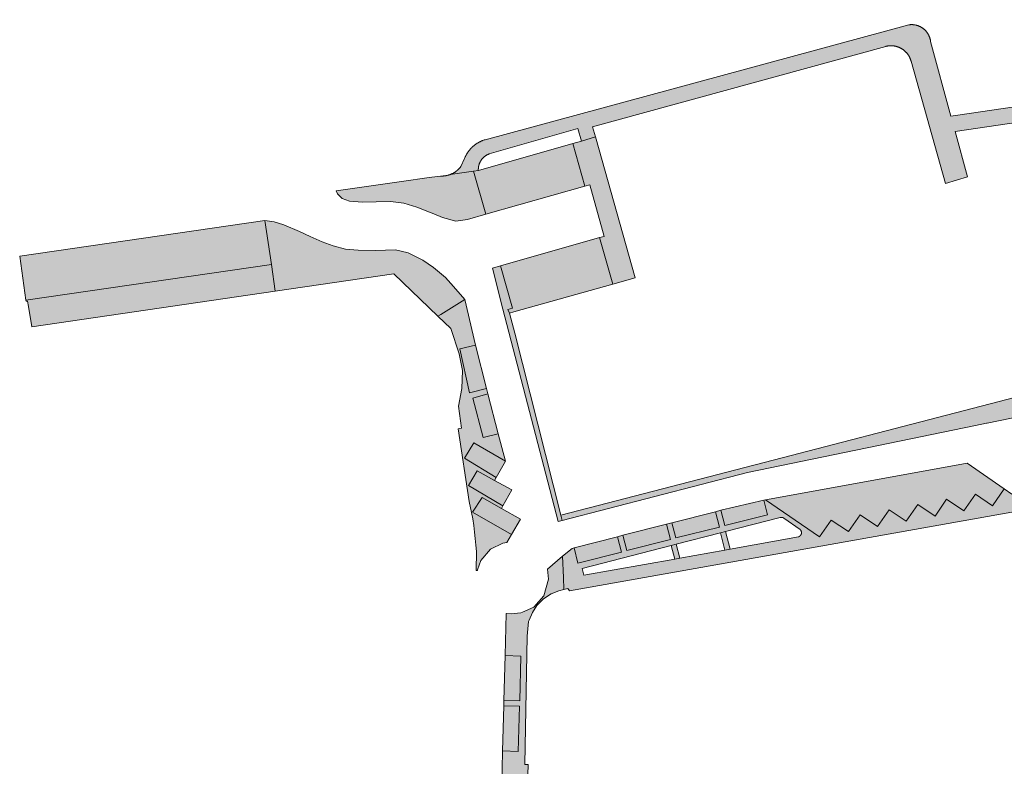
# Model space of a CAD drawing. Extents: x 97094 to 109644, y 463509 to 471969.
# Tile 45 of 256: x 99654 to 99765, y 467587 to 467671. Entities that reach past the tile are written whole.
import ezdxf

# ---------------------------------------------------------------- set-up
doc = ezdxf.new("R2010")
doc.units = 0
doc.layers.add('109 Onkruidbestrijding elementen', color=6, linetype='Continuous', lineweight=20, true_color=0xff00ff)

msp = doc.modelspace()

# ---------------------------------------------------------------- hatches: boundary and pattern name
at = {"layer": '109 Onkruidbestrijding elementen', "true_color": 0xff00ff}
for points in [[(99717.37, 467657.07), (99718.93, 467657.54), (99718.61, 467658.68), (99751.48, 467667.68), (99751.51, 467667.69), (99751.55, 467667.7), (99751.59, 467667.7), (99751.63, 467667.71), (99751.66, 467667.72), (99751.7, 467667.73), (99751.74, 467667.73), (99751.78, 467667.74), (99751.82, 467667.74), (99751.85, 467667.74), (99751.89, 467667.75), (99751.93, 467667.75), (99751.97, 467667.75), (99752.01, 467667.75), (99752.05, 467667.75), (99752.09, 467667.75), (99752.12, 467667.75), (99752.16, 467667.75), (99752.2, 467667.75), (99752.24, 467667.75), (99752.28, 467667.74), (99752.32, 467667.74), (99752.36, 467667.74), (99752.39, 467667.73), (99752.43, 467667.73), (99752.47, 467667.72), (99752.51, 467667.71), (99752.55, 467667.7), (99752.58, 467667.7), (99752.62, 467667.69), (99752.66, 467667.68), (99752.7, 467667.67), (99752.73, 467667.66), (99752.77, 467667.65), (99752.81, 467667.63), (99752.84, 467667.62), (99752.88, 467667.61), (99752.92, 467667.59), (99752.95, 467667.58), (99752.99, 467667.56), (99753.02, 467667.55), (99753.06, 467667.53), (99753.09, 467667.52), (99753.13, 467667.5), (99753.16, 467667.48), (99753.19, 467667.46), (99753.23, 467667.44), (99753.26, 467667.42), (99753.29, 467667.4), (99753.33, 467667.38), (99753.36, 467667.36), (99753.39, 467667.34), (99753.42, 467667.32), (99753.45, 467667.29), (99753.48, 467667.27), (99753.51, 467667.25), (99753.54, 467667.22), (99753.57, 467667.2), (99753.6, 467667.17), (99753.63, 467667.15), (99753.66, 467667.12), (99753.69, 467667.09), (99753.72, 467667.07), (99753.74, 467667.04), (99753.77, 467667.01), (99753.8, 467666.98), (99753.82, 467666.95), (99753.85, 467666.92), (99753.87, 467666.9), (99753.89, 467666.87), (99753.92, 467666.83), (99753.94, 467666.8), (99753.96, 467666.77), (99753.99, 467666.74), (99754.01, 467666.71), (99754.03, 467666.68), (99754.05, 467666.64), (99754.07, 467666.61), (99754.09, 467666.58), (99754.11, 467666.54), (99754.13, 467666.51), (99754.14, 467666.47), (99754.16, 467666.44), (99754.18, 467666.41), (99754.19, 467666.37), (99754.21, 467666.33), (99754.22, 467666.3), (99754.24, 467666.26), (99754.25, 467666.23), (99754.26, 467666.19), (99754.28, 467666.15), (99754.29, 467666.12), (99754.3, 467666.08), (99754.31, 467666.04), (99754.32, 467666.01), (99758.16, 467652.3), (99760.64, 467653.06), (99759.25, 467658.14), (99831.77, 467668.81), (99831.8, 467668.81), (99831.84, 467668.81), (99831.87, 467668.81), (99831.91, 467668.81), (99831.94, 467668.81), (99831.98, 467668.81), (99832.02, 467668.8), (99832.05, 467668.8), (99832.09, 467668.8), (99832.12, 467668.79), (99832.16, 467668.78), (99832.19, 467668.78), (99832.23, 467668.77), (99832.26, 467668.76), (99832.3, 467668.76), (99832.33, 467668.75), (99832.37, 467668.74), (99832.4, 467668.73), (99832.44, 467668.72), (99832.47, 467668.71), (99835.22, 467669.3), (99835.18, 467669.34), (99835.15, 467669.39), (99835.11, 467669.43), (99835.08, 467669.48), (99835.04, 467669.52), (99835, 467669.56), (99834.96, 467669.6), (99834.93, 467669.65), (99834.89, 467669.69), (99834.85, 467669.73), (99834.8, 467669.77), (99834.76, 467669.8), (99834.72, 467669.84), (99834.68, 467669.88), (99834.63, 467669.92), (99834.59, 467669.95), (99834.54, 467669.99), (99834.5, 467670.02), (99834.45, 467670.05), (99834.41, 467670.09), (99834.36, 467670.12), (99834.31, 467670.15), (99834.26, 467670.18), (99834.21, 467670.21), (99834.16, 467670.24), (99834.12, 467670.26), (99834.06, 467670.29), (99834.01, 467670.32), (99833.96, 467670.34), (99833.91, 467670.37), (99833.86, 467670.39), (99833.81, 467670.41), (99833.76, 467670.43), (99833.7, 467670.45), (99833.65, 467670.47), (99833.6, 467670.49), (99833.54, 467670.51), (99833.49, 467670.53), (99833.43, 467670.54), (99833.38, 467670.56), (99833.32, 467670.57), (99833.27, 467670.59), (99833.21, 467670.6), (99833.16, 467670.61), (99833.1, 467670.62), (99833.04, 467670.63), (99832.99, 467670.64), (99832.93, 467670.65), (99832.88, 467670.65), (99832.82, 467670.66), (99832.76, 467670.67), (99832.71, 467670.67), (99832.64, 467670.67), (99832.57, 467670.67), (99832.5, 467670.68), (99832.43, 467670.67), (99832.36, 467670.67), (99832.29, 467670.67), (99832.21, 467670.66), (99759.54, 467659.97), (99758.78, 467659.86), (99756.5, 467668.23), (99756.5, 467668.26), (99756.49, 467668.3), (99756.49, 467668.33), (99756.48, 467668.37), (99756.48, 467668.4), (99756.47, 467668.44), (99756.46, 467668.47), (99756.45, 467668.51), (99756.44, 467668.54), (99756.43, 467668.58), (99756.42, 467668.61), (99756.41, 467668.64), (99756.4, 467668.68), (99756.39, 467668.71), (99756.38, 467668.74), (99756.36, 467668.78), (99756.35, 467668.81), (99756.34, 467668.84), (99756.32, 467668.88), (99756.31, 467668.91), (99756.29, 467668.94), (99756.28, 467668.97), (99756.26, 467669), (99756.24, 467669.03), (99756.22, 467669.06), (99756.21, 467669.1), (99756.19, 467669.13), (99756.17, 467669.16), (99756.15, 467669.18), (99756.13, 467669.21), (99756.11, 467669.24), (99756.09, 467669.27), (99756.07, 467669.3), (99756.04, 467669.33), (99756.02, 467669.36), (99756, 467669.38), (99755.97, 467669.41), (99755.95, 467669.44), (99755.93, 467669.46), (99755.9, 467669.49), (99755.88, 467669.51), (99755.85, 467669.54), (99755.82, 467669.56), (99755.8, 467669.58), (99755.77, 467669.61), (99755.74, 467669.63), (99755.72, 467669.65), (99755.69, 467669.67), (99755.66, 467669.7), (99755.63, 467669.72), (99755.6, 467669.74), (99755.57, 467669.76), (99755.54, 467669.78), (99755.51, 467669.8), (99755.48, 467669.81), (99755.45, 467669.83), (99755.42, 467669.85), (99755.39, 467669.87), (99755.36, 467669.88), (99755.33, 467669.9), (99755.3, 467669.92), (99755.26, 467669.93), (99755.23, 467669.94), (99755.2, 467669.96), (99755.16, 467669.97), (99755.13, 467669.98), (99755.1, 467670), (99755.06, 467670.01), (99755.03, 467670.02), (99755, 467670.03), (99754.96, 467670.04), (99754.93, 467670.05), (99754.89, 467670.06), (99754.86, 467670.07), (99754.83, 467670.07), (99754.79, 467670.08), (99754.76, 467670.09), (99754.72, 467670.09), (99754.69, 467670.1), (99754.65, 467670.1), (99754.61, 467670.11), (99754.58, 467670.11), (99754.54, 467670.11), (99754.51, 467670.12), (99754.47, 467670.12), (99754.44, 467670.12), (99754.4, 467670.12), (99754.37, 467670.12), (99754.33, 467670.12), (99754.3, 467670.12), (99754.26, 467670.12), (99754.22, 467670.11), (99754.19, 467670.11), (99754.15, 467670.11), (99754.12, 467670.1), (99754.08, 467670.1), (99754.05, 467670.09), (99706.56, 467657.22), (99706.5, 467657.21), (99706.45, 467657.19), (99706.39, 467657.17), (99706.33, 467657.15), (99706.27, 467657.12), (99706.22, 467657.1), (99706.16, 467657.08), (99706.11, 467657.05), (99706.05, 467657.03), (99706, 467657), (99705.94, 467656.97), (99705.89, 467656.94), (99705.84, 467656.91), (99705.78, 467656.88), (99705.73, 467656.85), (99705.68, 467656.82), (99705.63, 467656.79), (99705.58, 467656.75), (99705.53, 467656.72), (99705.48, 467656.68), (99705.43, 467656.65), (99705.38, 467656.61), (99705.33, 467656.57), (99705.29, 467656.53), (99705.24, 467656.49), (99705.19, 467656.45), (99705.15, 467656.41), (99705.11, 467656.37), (99705.06, 467656.33), (99705.02, 467656.28), (99704.98, 467656.24), (99704.94, 467656.2), (99704.9, 467656.15), (99704.86, 467656.1), (99704.82, 467656.06), (99704.78, 467656.01), (99704.74, 467655.96), (99704.7, 467655.91), (99704.67, 467655.86), (99704.63, 467655.81), (99704.6, 467655.76), (99704.57, 467655.71), (99704.54, 467655.66), (99704.5, 467655.61), (99704.47, 467655.56), (99704.44, 467655.5), (99704.41, 467655.45), (99704.39, 467655.4), (99704.36, 467655.34), (99704.33, 467655.29), (99704.31, 467655.23), (99704.29, 467655.17), (99704.26, 467655.12), (99703.85, 467654.22), (99703.82, 467654.18), (99703.8, 467654.15), (99703.77, 467654.11), (99703.74, 467654.08), (99703.71, 467654.05), (99703.68, 467654.01), (99703.65, 467653.98), (99703.62, 467653.95), (99703.59, 467653.91), (99703.55, 467653.88), (99703.52, 467653.85), (99703.49, 467653.82), (99703.45, 467653.79), (99703.42, 467653.76), (99703.38, 467653.73), (99703.35, 467653.71), (99703.31, 467653.68), (99703.28, 467653.65), (99703.24, 467653.63), (99703.2, 467653.6), (99703.16, 467653.58), (99703.13, 467653.55), (99703.09, 467653.53), (99703.05, 467653.5), (99703.01, 467653.48), (99702.97, 467653.46), (99702.93, 467653.44), (99702.89, 467653.42), (99702.85, 467653.4), (99702.81, 467653.38), (99702.77, 467653.36), (99702.73, 467653.34), (99702.68, 467653.33), (99702.64, 467653.31), (99705.26, 467653.7), (99705.81, 467653.78), (99705.8, 467653.81), (99705.8, 467653.84), (99705.8, 467653.87), (99705.8, 467653.91), (99705.8, 467653.94), (99705.81, 467653.97), (99705.81, 467654), (99705.81, 467654.03), (99705.81, 467654.06), (99705.82, 467654.09), (99705.82, 467654.12), (99705.82, 467654.15), (99705.83, 467654.18), (99705.83, 467654.21), (99705.84, 467654.24), (99705.85, 467654.27), (99705.85, 467654.3), (99705.86, 467654.33), (99705.87, 467654.36), (99705.88, 467654.39), (99705.89, 467654.42), (99705.89, 467654.45), (99705.9, 467654.48), (99705.91, 467654.51), (99705.93, 467654.54), (99705.94, 467654.57), (99705.95, 467654.6), (99705.96, 467654.63), (99705.97, 467654.66), (99705.99, 467654.68), (99706, 467654.71), (99706.01, 467654.74), (99706.03, 467654.77), (99706.04, 467654.79), (99706.06, 467654.82), (99706.08, 467654.85), (99706.09, 467654.87), (99706.11, 467654.9), (99706.13, 467654.93), (99706.14, 467654.95), (99706.16, 467654.98), (99706.18, 467655), (99706.2, 467655.03), (99706.22, 467655.05), (99706.24, 467655.07), (99706.26, 467655.1), (99706.28, 467655.12), (99706.3, 467655.14), (99706.32, 467655.17), (99706.34, 467655.19), (99706.37, 467655.21), (99706.39, 467655.23), (99706.41, 467655.25), (99706.43, 467655.27), (99706.46, 467655.29), (99706.48, 467655.31), (99706.5, 467655.33), (99706.53, 467655.35), (99706.55, 467655.37), (99706.58, 467655.39), (99706.6, 467655.41), (99706.63, 467655.43), (99706.66, 467655.44), (99706.68, 467655.46), (99706.71, 467655.48), (99706.74, 467655.49), (99706.76, 467655.51), (99706.79, 467655.52), (99706.82, 467655.54), (99706.85, 467655.55), (99706.87, 467655.56), (99706.9, 467655.58), (99706.93, 467655.59), (99706.96, 467655.6), (99706.99, 467655.61), (99707.02, 467655.62), (99716.98, 467658.46), (99717.37, 467657.07)], [(99705.26, 467653.7), (99706.65, 467648.86), (99717.75, 467652.02), (99716.41, 467656.8), (99705.81, 467653.78), (99705.26, 467653.7)], [(99718.93, 467657.54), (99717.37, 467657.07), (99716.41, 467656.8), (99717.75, 467652.02), (99718.32, 467652.18), (99719.91, 467646.38), (99719.4, 467646.24), (99720.87, 467641.03), (99723.37, 467641.73), (99718.93, 467657.54)], [(99706.65, 467648.86), (99705.26, 467653.7), (99702.64, 467653.31), (99702.6, 467653.3), (99702.55, 467653.28), (99702.51, 467653.27), (99702.47, 467653.25), (99702.42, 467653.24), (99702.38, 467653.23), (99702.33, 467653.22), (99702.29, 467653.21), (99702.24, 467653.2), (99702.2, 467653.19), (99702.15, 467653.18), (99702.11, 467653.18), (99702.06, 467653.17), (99702.02, 467653.16), (99701.97, 467653.16), (99701.92, 467653.16), (99701.88, 467653.15), (99701.83, 467653.15), (99701.79, 467653.15), (99701.74, 467653.15), (99701.69, 467653.15), (99701.65, 467653.15), (99701.6, 467653.15), (99701.56, 467653.15), (99700.58, 467653.01), (99700.29, 467652.97), (99697.2, 467652.53), (99689.87, 467651.48), (99690.03, 467651.17), (99690.53, 467650.62), (99691.36, 467650.32), (99692.83, 467650.22), (99694.34, 467650.26), (99695.95, 467650.3), (99697.47, 467650.12), (99698.92, 467649.66), (99700.32, 467649.1), (99700.82, 467648.9), (99701.8, 467648.51), (99703.3, 467648.1), (99704.58, 467648.28), (99706.65, 467648.86)], [(99762.83, 467625.46), (99769.96, 467626.89), (99769.97, 467626.89), (99769.98, 467626.9), (99769.98, 467626.9), (99769.99, 467626.9), (99770, 467626.91), (99770, 467626.91), (99770.01, 467626.91), (99770.02, 467626.91), (99770.03, 467626.92), (99770.04, 467626.92), (99770.04, 467626.92), (99770.05, 467626.92), (99770.06, 467626.93), (99770.07, 467626.93), (99770.07, 467626.93), (99770.08, 467626.93), (99770.09, 467626.93), (99770.1, 467626.94), (99770.11, 467626.94), (99770.11, 467626.94), (99770.12, 467626.94), (99770.13, 467626.94), (99770.14, 467626.94), (99770.15, 467626.94), (99770.15, 467626.94), (99770.16, 467626.94), (99770.17, 467626.94), (99770.18, 467626.94), (99770.19, 467626.94), (99770.19, 467626.94), (99770.2, 467626.94), (99770.21, 467626.94), (99770.22, 467626.94), (99770.23, 467626.94), (99770.23, 467626.94), (99770.24, 467626.94), (99770.25, 467626.94), (99770.26, 467626.94), (99770.27, 467626.94), (99770.27, 467626.94), (99770.28, 467626.93), (99770.29, 467626.93), (99770.3, 467626.93), (99770.31, 467626.93), (99770.31, 467626.93), (99770.32, 467626.92), (99770.33, 467626.92), (99770.34, 467626.92), (99770.34, 467626.92), (99770.35, 467626.91), (99770.36, 467626.91), (99770.37, 467626.91), (99770.37, 467626.91), (99770.38, 467626.9), (99770.39, 467626.9), (99770.4, 467626.9), (99770.4, 467626.89), (99770.41, 467626.89), (99770.42, 467626.88), (99770.43, 467626.88), (99770.43, 467626.88), (99770.44, 467626.87), (99770.45, 467626.87), (99770.45, 467626.86), (99770.46, 467626.86), (99770.47, 467626.85), (99770.47, 467626.85), (99770.48, 467626.85), (99770.49, 467626.84), (99770.49, 467626.84), (99770.5, 467626.83), (99770.5, 467626.83), (99770.51, 467626.82), (99770.52, 467626.81), (99770.52, 467626.81), (99770.53, 467626.8), (99770.53, 467626.8), (99770.54, 467626.79), (99770.54, 467626.79), (99770.55, 467626.78), (99770.56, 467626.77), (99770.56, 467626.77), (99770.57, 467626.76), (99770.57, 467626.76), (99770.58, 467626.75), (99770.58, 467626.74), (99770.59, 467626.74), (99770.59, 467626.73), (99770.59, 467626.72), (99770.6, 467626.72), (99770.6, 467626.71), (99770.61, 467626.7), (99770.61, 467626.7), (99770.61, 467626.69), (99770.62, 467626.68), (99770.62, 467626.67), (99770.63, 467626.67), (99770.63, 467626.66), (99770.63, 467626.65), (99770.64, 467626.64), (99770.64, 467626.64), (99770.64, 467626.63), (99770.64, 467626.62), (99770.65, 467626.61), (99770.65, 467626.61), (99770.65, 467626.6), (99770.65, 467626.59), (99770.66, 467626.58), (99770.66, 467626.58), (99770.66, 467626.57), (99770.66, 467626.56), (99770.66, 467626.55), (99770.67, 467626.54), (99770.67, 467626.54), (99770.67, 467626.53), (99770.67, 467626.52), (99770.67, 467626.51), (99770.67, 467626.5), (99770.67, 467626.5), (99770.67, 467626.49), (99770.67, 467626.48), (99770.67, 467626.47), (99770.67, 467626.46), (99770.67, 467626.46), (99770.67, 467626.45), (99770.67, 467626.44), (99770.67, 467626.43), (99770.67, 467626.42), (99770.67, 467626.42), (99770.67, 467626.41), (99770.67, 467626.4), (99770.67, 467626.39), (99770.67, 467626.38), (99770.67, 467626.38), (99770.67, 467626.37), (99770.66, 467626.36), (99770.66, 467626.35), (99772.1, 467628.71), (99773.9, 467627.67), (99774.15, 467627.52), (99775.2, 467629.42), (99777.17, 467628.25), (99774.63, 467623.95), (99778.43, 467624.88), (99779.61, 467626.89), (99782.15, 467631.22), (99784.13, 467630.04), (99785.31, 467632.01), (99787.28, 467630.84), (99788.45, 467632.8), (99790.43, 467631.65), (99791.63, 467633.66), (99793.59, 467632.47), (99794.79, 467634.47), (99796.76, 467633.3), (99797.94, 467635.27), (99799.9, 467634.08), (99801.09, 467636.08), (99802.91, 467635), (99803.08, 467634.89), (99804.26, 467636.86), (99806.23, 467635.7), (99807.42, 467637.68), (99809.18, 467636.63), (99809.51, 467636.44), (99810.62, 467638.5), (99812.4, 467637.41), (99811.96, 467636.69), (99815.91, 467637.68), (99817.04, 467637.98), (99816.67, 467639.17), (99816.57, 467639.7), (99821.51, 467640.95), (99821.95, 467639.22), (99822.54, 467639.36), (99822.11, 467641.11), (99827, 467642.35), (99827.44, 467640.63), (99828.04, 467640.78), (99827.61, 467642.52), (99832.49, 467643.75), (99832.93, 467642.03), (99833.54, 467642.18), (99833.11, 467643.91), (99838.02, 467645.16), (99838.43, 467643.44), (99843.81, 467644.86), (99843.35, 467646.55), (99848.46, 467647.85), (99848.59, 467647.27), (99848.85, 467646.11), (99849.99, 467646.41), (99849.62, 467647.56), (99849.46, 467648.09), (99854.34, 467649.36), (99854.77, 467647.61), (99860.14, 467648.98), (99859.69, 467650.72), (99859.29, 467652.1), (99857.11, 467651.59), (99856.61, 467651.47), (99845.36, 467648.6), (99842.43, 467647.85), (99841.15, 467647.52), (99839.07, 467647.02), (99838.14, 467646.78), (99778.05, 467631.38), (99776.71, 467631.12), (99739.88, 467621.55), (99715.07, 467615.11), (99715.22, 467614.54), (99735.97, 467619.9), (99761.55, 467625.17), (99762.76, 467625.44), (99762.77, 467625.44), (99762.78, 467625.45), (99762.79, 467625.45), (99762.8, 467625.45), (99762.81, 467625.45), (99762.82, 467625.45), (99762.83, 467625.46)], [(99681.86, 467648.16), (99654.4, 467644.16), (99655.1, 467639.25), (99682.62, 467643.22), (99681.86, 467648.16)], [(99696.52, 467644.87), (99694.29, 467644.81), (99692.33, 467644.83), (99690.91, 467644.96), (99689.54, 467645.32), (99688.31, 467645.76), (99686.96, 467646.37), (99685.76, 467646.92), (99684.02, 467647.66), (99682.93, 467648.01), (99681.86, 467648.16), (99682.62, 467643.22), (99683.05, 467640.24), (99696.35, 467642.18), (99701.28, 467637.42), (99701.59, 467637.61), (99704.29, 467639.3), (99703.04, 467640.75), (99702.14, 467641.77), (99700.78, 467642.91), (99699.59, 467643.7), (99697.95, 467644.52), (99696.52, 467644.87)], [(99708.31, 467643.09), (99709.64, 467638.33), (99709.12, 467638.2), (99709.3, 467637.77), (99709.79, 467637.91), (99720.87, 467641.03), (99719.4, 467646.24), (99708.31, 467643.09)], [(99655.38, 467638.53), (99655.76, 467636.26), (99683.05, 467640.24), (99682.62, 467643.22), (99655.1, 467639.25), (99655.12, 467639.12), (99655.28, 467639.13), (99655.38, 467638.53)], [(99715.07, 467615.11), (99709.9, 467635.54), (99709.3, 467637.77), (99709.12, 467638.2), (99709.64, 467638.33), (99708.31, 467643.09), (99707.38, 467642.83), (99708.57, 467638.24), (99714.76, 467614.42), (99715.22, 467614.54), (99715.07, 467615.11)], [(99701.28, 467637.42), (99702.72, 467636.04), (99703.65, 467633.22), (99704.05, 467631.35), (99703.96, 467629.34), (99703.57, 467627.33), (99703.94, 467624.9), (99703.56, 467624.81), (99704.8, 467616.67), (99705.05, 467615.43), (99705.18, 467614.7), (99705.29, 467613.97), (99705.38, 467613.24), (99705.47, 467612.51), (99705.53, 467611.78), (99705.59, 467611.04), (99705.55, 467608.93), (99705.7, 467608.93), (99705.71, 467609.01), (99706.09, 467610.03), (99707.19, 467611.32), (99708.56, 467612), (99708.99, 467612.05), (99709.52, 467612.95), (99705.17, 467615.45), (99706.22, 467617.1), (99708.4, 467615.88), (99708.57, 467616.17), (99704.7, 467618.47), (99705.67, 467620.1), (99707.63, 467619.03), (99707.8, 467619.36), (99704.27, 467621.51), (99705.31, 467623.22), (99708.84, 467621.19), (99708.05, 467624.25), (99706.36, 467623.85), (99705.18, 467628.23), (99706.89, 467628.72), (99706.73, 467629.33), (99704.82, 467628.86), (99703.72, 467633.76), (99705.48, 467634.19), (99704.29, 467639.3), (99701.59, 467637.61), (99701.28, 467637.42)], [(99706.73, 467629.33), (99705.48, 467634.19), (99703.72, 467633.76), (99704.82, 467628.86), (99706.73, 467629.33)], [(99706.89, 467628.72), (99705.18, 467628.23), (99706.36, 467623.85), (99708.05, 467624.25), (99706.89, 467628.72)], [(99704.27, 467621.51), (99707.8, 467619.36), (99708.84, 467621.19), (99705.31, 467623.22), (99704.27, 467621.51)], [(99747.69, 467618.61), (99737.98, 467616.86), (99744.06, 467612.69), (99745.36, 467614.58), (99747.3, 467613.28), (99748.6, 467615.17), (99750.55, 467613.85), (99751.84, 467615.74), (99753.77, 467614.45), (99755.08, 467616.32), (99757.01, 467615.02), (99758.3, 467616.91), (99760.22, 467615.62), (99761.52, 467617.49), (99763.45, 467616.19), (99764.76, 467618.08), (99760.59, 467620.96), (99747.69, 467618.61)], [(99709.56, 467617.97), (99707.63, 467619.03), (99705.67, 467620.1), (99704.7, 467618.47), (99708.57, 467616.17), (99709.56, 467617.97)], [(99709.52, 467612.95), (99710.54, 467614.69), (99708.4, 467615.88), (99706.22, 467617.1), (99705.17, 467615.45), (99709.52, 467612.95)], [(99733.44, 467613.98), (99738.23, 467615.18), (99737.81, 467616.82), (99733, 467615.69), (99733.44, 467613.98)], [(99727.95, 467612.57), (99732.83, 467613.79), (99732.39, 467615.51), (99727.5, 467614.27), (99727.95, 467612.57)], [(99726.9, 467614.11), (99722.02, 467612.87), (99722.45, 467611.15), (99727.34, 467612.4), (99726.9, 467614.11)], [(99721.41, 467612.7), (99716.55, 467611.46), (99716.95, 467609.73), (99721.84, 467610.98), (99721.41, 467612.7)], [(99734.04, 467611.32), (99733.53, 467613.29), (99732.95, 467613.14), (99733.45, 467611.22), (99734.04, 467611.32)], [(99728.4, 467610.32), (99728, 467611.87), (99727.44, 467611.72), (99727.83, 467610.2), (99728.4, 467610.32)], [(99709.62, 467551.65), (99710.65, 467551.16), (99710.66, 467556.2), (99710.61, 467562.17), (99711.4, 467587.18), (99711.03, 467587.19), (99711.27, 467601.58), (99711.43, 467603.19), (99711.5, 467603.35), (99711.87, 467604.22), (99712.37, 467604.99), (99713.12, 467605.74), (99713.98, 467606.3), (99714.84, 467606.63), (99715.4, 467606.79), (99715.35, 467608.14), (99715.26, 467610.52), (99713.56, 467609.08), (99713.68, 467607.95), (99713.16, 467606.1), (99712.04, 467604.81), (99710.77, 467604.27), (99710.56, 467604.18), (99709.5, 467604.06), (99708.96, 467604.1), (99708.92, 467604.11), (99708.82, 467599.4), (99710.59, 467599.33), (99710.47, 467594.31), (99708.67, 467594.36), (99708.65, 467593.75), (99710.41, 467593.71), (99710.29, 467588.64), (99708.51, 467588.69), (99708.35, 467580.64), (99709.51, 467579.41), (99709.32, 467573.7), (99708, 467572.57), (99709.78, 467572.55), (99709.63, 467567.45), (99707.84, 467567.51), (99707.81, 467566.65), (99709.58, 467566.59), (99709.45, 467561.55), (99707.68, 467561.61), (99707.74, 467551.75), (99707.76, 467551.75), (99709.62, 467551.65)], [(99710.47, 467594.31), (99710.59, 467599.33), (99708.82, 467599.4), (99708.67, 467594.36), (99710.47, 467594.31)], [(99708.51, 467588.69), (99710.29, 467588.64), (99710.41, 467593.71), (99708.65, 467593.75), (99708.51, 467588.69)]]:
    msp.add_hatch(color=6, dxfattribs=at).paths.add_polyline_path(points)
h = msp.add_hatch(color=6, dxfattribs=at)
h.paths.add_polyline_path([(99783.27, 467618.62), (99832.04, 467627.18), (99833.18, 467627.37), (99864.13, 467632.76), (99864.15, 467632.76), (99864.33, 467634.49), (99862.4, 467634.18), (99856.29, 467633.1), (99855.55, 467632.97), (99833.07, 467629.01), (99831.53, 467628.74), (99803.09, 467623.72), (99802.96, 467624.31), (99811.45, 467626.57), (99813.84, 467630.56), (99817.73, 467628.23), (99817.99, 467628.67), (99813.68, 467631.29), (99812.61, 467629.51), (99810.73, 467628.99), (99811.17, 467627.29), (99806.32, 467626.04), (99805.85, 467627.75), (99805.25, 467627.59), (99805.69, 467625.89), (99800.82, 467624.63), (99800.38, 467626.36), (99799.74, 467626.16), (99800.18, 467624.47), (99795.32, 467623.22), (99794.87, 467624.94), (99794.26, 467624.78), (99794.7, 467623.07), (99789.82, 467621.83), (99789.37, 467623.54), (99788.78, 467623.36), (99789.2, 467621.66), (99784.33, 467620.41), (99783.89, 467622.12), (99783.29, 467621.95), (99783.72, 467620.25), (99778.85, 467619), (99778.41, 467620.73), (99777.8, 467620.56), (99778.23, 467618.85), (99773.35, 467617.57), (99772.94, 467619.34), (99765.62, 467617.48), (99764.76, 467618.08), (99763.45, 467616.19), (99761.52, 467617.49), (99760.22, 467615.62), (99758.3, 467616.91), (99757.01, 467615.02), (99755.08, 467616.32), (99753.77, 467614.45), (99751.84, 467615.74), (99750.55, 467613.85), (99748.6, 467615.17), (99747.3, 467613.28), (99745.36, 467614.58), (99744.06, 467612.69), (99737.98, 467616.86), (99737.81, 467616.82), (99738.23, 467615.18), (99733.44, 467613.98), (99733, 467615.69), (99732.39, 467615.51), (99732.83, 467613.79), (99727.95, 467612.57), (99727.5, 467614.27), (99726.9, 467614.11), (99727.34, 467612.4), (99722.45, 467611.15), (99722.02, 467612.87), (99721.41, 467612.7), (99721.84, 467610.98), (99716.95, 467609.73), (99716.55, 467611.46), (99716.32, 467611.41), (99715.26, 467610.52), (99715.35, 467608.14), (99715.4, 467606.79), (99715.85, 467606.92), (99716.03, 467606.63), (99744.21, 467611.65), (99781.57, 467618.32), (99783.27, 467618.62)])
h.paths.add_polyline_path([(99741.69, 467612.7), (99734.04, 467611.32), (99733.45, 467611.22), (99728.4, 467610.32), (99727.83, 467610.2), (99717.65, 467608.39), (99717.46, 467609.16), (99727.44, 467611.72), (99728, 467611.87), (99732.95, 467613.14), (99733.53, 467613.29), (99739.65, 467614.87), (99739.66, 467614.87), (99739.67, 467614.87), (99739.68, 467614.87), (99739.69, 467614.87), (99739.7, 467614.88), (99739.7, 467614.88), (99739.71, 467614.88), (99739.72, 467614.88), (99739.73, 467614.88), (99739.74, 467614.88), (99739.75, 467614.88), (99739.75, 467614.88), (99739.76, 467614.88), (99739.77, 467614.88), (99739.78, 467614.88), (99739.79, 467614.88), (99739.8, 467614.88), (99739.81, 467614.88), (99739.81, 467614.88), (99739.82, 467614.88), (99739.83, 467614.88), (99739.84, 467614.88), (99739.85, 467614.87), (99739.86, 467614.87), (99739.87, 467614.87), (99739.87, 467614.87), (99739.88, 467614.87), (99739.89, 467614.87), (99739.9, 467614.86), (99739.91, 467614.86), (99739.92, 467614.86), (99739.92, 467614.86), (99739.93, 467614.85), (99739.94, 467614.85), (99739.95, 467614.85), (99739.96, 467614.85), (99739.96, 467614.84), (99739.97, 467614.84), (99739.98, 467614.84), (99739.99, 467614.83), (99740, 467614.83), (99740, 467614.82), (99740.01, 467614.82), (99740.02, 467614.82), (99740.03, 467614.81), (99740.03, 467614.81), (99740.04, 467614.8), (99740.05, 467614.8), (99740.05, 467614.79), (99740.06, 467614.79), (99740.07, 467614.78), (99740.07, 467614.78), (99741.88, 467613.52), (99741.89, 467613.51), (99741.9, 467613.51), (99741.9, 467613.5), (99741.91, 467613.49), (99741.91, 467613.49), (99741.92, 467613.48), (99741.92, 467613.47), (99741.93, 467613.47), (99741.93, 467613.46), (99741.94, 467613.45), (99741.94, 467613.45), (99741.95, 467613.44), (99741.95, 467613.43), (99741.96, 467613.43), (99741.96, 467613.42), (99741.96, 467613.41), (99741.97, 467613.41), (99741.97, 467613.4), (99741.98, 467613.39), (99741.98, 467613.38), (99741.98, 467613.38), (99741.99, 467613.37), (99741.99, 467613.36), (99741.99, 467613.35), (99742, 467613.35), (99742, 467613.34), (99742, 467613.33), (99742, 467613.32), (99742.01, 467613.31), (99742.01, 467613.31), (99742.01, 467613.3), (99742.01, 467613.29), (99742.01, 467613.28), (99742.02, 467613.27), (99742.02, 467613.27), (99742.02, 467613.26), (99742.02, 467613.25), (99742.02, 467613.24), (99742.02, 467613.23), (99742.03, 467613.23), (99742.03, 467613.22), (99742.03, 467613.21), (99742.03, 467613.2), (99742.03, 467613.19), (99742.03, 467613.18), (99742.03, 467613.18), (99742.03, 467613.17), (99742.03, 467613.16), (99742.03, 467613.15), (99742.03, 467613.14), (99742.03, 467613.14), (99742.03, 467613.13), (99742.03, 467613.12), (99742.03, 467613.11), (99742.02, 467613.1), (99742.02, 467613.09), (99742.02, 467613.09), (99742.02, 467613.08), (99742.02, 467613.07), (99742.02, 467613.06), (99742.02, 467613.05), (99742.01, 467613.05), (99742.01, 467613.04), (99742.01, 467613.03), (99742.01, 467613.02), (99742, 467613.01), (99742, 467613.01), (99742, 467613), (99742, 467612.99), (99741.99, 467612.98), (99741.99, 467612.98), (99741.99, 467612.97), (99741.98, 467612.96), (99741.98, 467612.95), (99741.98, 467612.95), (99741.97, 467612.94), (99741.97, 467612.93), (99741.97, 467612.92), (99741.96, 467612.92), (99741.96, 467612.91), (99741.95, 467612.9), (99741.95, 467612.9), (99741.94, 467612.89), (99741.94, 467612.88), (99741.93, 467612.88), (99741.93, 467612.87), (99741.92, 467612.86), (99741.92, 467612.86), (99741.91, 467612.85), (99741.91, 467612.84), (99741.9, 467612.84), (99741.9, 467612.83), (99741.89, 467612.82), (99741.89, 467612.82), (99741.88, 467612.81), (99741.87, 467612.81), (99741.87, 467612.8), (99741.86, 467612.8), (99741.86, 467612.79), (99741.85, 467612.79), (99741.84, 467612.78), (99741.84, 467612.77), (99741.83, 467612.77), (99741.82, 467612.77), (99741.82, 467612.76), (99741.81, 467612.76), (99741.8, 467612.75), (99741.8, 467612.75), (99741.79, 467612.74), (99741.78, 467612.74), (99741.78, 467612.73), (99741.77, 467612.73), (99741.76, 467612.73), (99741.75, 467612.72), (99741.75, 467612.72), (99741.74, 467612.72), (99741.73, 467612.71), (99741.72, 467612.71), (99741.72, 467612.71), (99741.71, 467612.7), (99741.7, 467612.7), (99741.69, 467612.7)])

# ---------------------------------------------------------------- linework, layer by layer
at = {"layer": '109 Onkruidbestrijding elementen', "color": 3, "true_color": 0x00ff00}
for points in [[(99832.21, 467670.66), (99759.54, 467659.97), (99758.78, 467659.86), (99756.5, 467668.23), (99756.5, 467668.26), (99756.49, 467668.3), (99756.49, 467668.33), (99756.48, 467668.37), (99756.48, 467668.4), (99756.47, 467668.44), (99756.46, 467668.47), (99756.45, 467668.51), (99756.44, 467668.54), (99756.43, 467668.58), (99756.42, 467668.61), (99756.41, 467668.64), (99756.4, 467668.68), (99756.39, 467668.71), (99756.38, 467668.74), (99756.36, 467668.78), (99756.35, 467668.81), (99756.34, 467668.84), (99756.32, 467668.88), (99756.31, 467668.91), (99756.29, 467668.94), (99756.28, 467668.97), (99756.26, 467669), (99756.24, 467669.03), (99756.22, 467669.06), (99756.21, 467669.1), (99756.19, 467669.13), (99756.17, 467669.16), (99756.15, 467669.18), (99756.13, 467669.21), (99756.11, 467669.24), (99756.09, 467669.27), (99756.07, 467669.3), (99756.04, 467669.33), (99756.02, 467669.36), (99756, 467669.38), (99755.97, 467669.41), (99755.95, 467669.44), (99755.93, 467669.46), (99755.9, 467669.49), (99755.88, 467669.51), (99755.85, 467669.54), (99755.82, 467669.56), (99755.8, 467669.58), (99755.77, 467669.61), (99755.74, 467669.63), (99755.72, 467669.65), (99755.69, 467669.67), (99755.66, 467669.7), (99755.63, 467669.72), (99755.6, 467669.74), (99755.57, 467669.76), (99755.54, 467669.78), (99755.51, 467669.8), (99755.48, 467669.81), (99755.45, 467669.83), (99755.42, 467669.85), (99755.39, 467669.87), (99755.36, 467669.88), (99755.33, 467669.9), (99755.3, 467669.92), (99755.26, 467669.93), (99755.23, 467669.94), (99755.2, 467669.96), (99755.16, 467669.97), (99755.13, 467669.98), (99755.1, 467670), (99755.06, 467670.01), (99755.03, 467670.02), (99755, 467670.03), (99754.96, 467670.04), (99754.93, 467670.05), (99754.89, 467670.06), (99754.86, 467670.07), (99754.83, 467670.07), (99754.79, 467670.08), (99754.76, 467670.09), (99754.72, 467670.09), (99754.69, 467670.1), (99754.65, 467670.1), (99754.61, 467670.11), (99754.58, 467670.11), (99754.54, 467670.11), (99754.51, 467670.12), (99754.47, 467670.12), (99754.44, 467670.12), (99754.4, 467670.12), (99754.37, 467670.12), (99754.33, 467670.12), (99754.3, 467670.12), (99754.26, 467670.12), (99754.22, 467670.11), (99754.19, 467670.11), (99754.15, 467670.11), (99754.12, 467670.1), (99754.08, 467670.1), (99754.05, 467670.09), (99706.56, 467657.22), (99706.5, 467657.21), (99706.45, 467657.19), (99706.39, 467657.17), (99706.33, 467657.15), (99706.27, 467657.12), (99706.22, 467657.1), (99706.16, 467657.08), (99706.11, 467657.05), (99706.05, 467657.03), (99706, 467657), (99705.94, 467656.97), (99705.89, 467656.94), (99705.84, 467656.91), (99705.78, 467656.88), (99705.73, 467656.85), (99705.68, 467656.82), (99705.63, 467656.79), (99705.58, 467656.75), (99705.53, 467656.72), (99705.48, 467656.68), (99705.43, 467656.65), (99705.38, 467656.61), (99705.33, 467656.57), (99705.29, 467656.53), (99705.24, 467656.49), (99705.19, 467656.45), (99705.15, 467656.41), (99705.11, 467656.37), (99705.06, 467656.33), (99705.02, 467656.28), (99704.98, 467656.24), (99704.94, 467656.2), (99704.9, 467656.15), (99704.86, 467656.1), (99704.82, 467656.06), (99704.78, 467656.01), (99704.74, 467655.96), (99704.7, 467655.91), (99704.67, 467655.86), (99704.63, 467655.81), (99704.6, 467655.76), (99704.57, 467655.71), (99704.54, 467655.66), (99704.5, 467655.61), (99704.47, 467655.56), (99704.44, 467655.5), (99704.41, 467655.45), (99704.39, 467655.4), (99704.36, 467655.34), (99704.33, 467655.29), (99704.31, 467655.23), (99704.29, 467655.17), (99704.26, 467655.12), (99703.85, 467654.22), (99703.82, 467654.18), (99703.8, 467654.15), (99703.77, 467654.11), (99703.74, 467654.08), (99703.71, 467654.05), (99703.68, 467654.01), (99703.65, 467653.98), (99703.62, 467653.95), (99703.59, 467653.91), (99703.55, 467653.88), (99703.52, 467653.85), (99703.49, 467653.82), (99703.45, 467653.79), (99703.42, 467653.76), (99703.38, 467653.73), (99703.35, 467653.71), (99703.31, 467653.68), (99703.28, 467653.65), (99703.24, 467653.63), (99703.2, 467653.6), (99703.16, 467653.58), (99703.13, 467653.55), (99703.09, 467653.53), (99703.05, 467653.5), (99703.01, 467653.48), (99702.97, 467653.46), (99702.93, 467653.44), (99702.89, 467653.42), (99702.85, 467653.4), (99702.81, 467653.38), (99702.77, 467653.36), (99702.73, 467653.34), (99702.68, 467653.33), (99702.64, 467653.31), (99705.26, 467653.7), (99705.81, 467653.78), (99705.8, 467653.81), (99705.8, 467653.84), (99705.8, 467653.87), (99705.8, 467653.91), (99705.8, 467653.94), (99705.81, 467653.97), (99705.81, 467654), (99705.81, 467654.03), (99705.81, 467654.06), (99705.82, 467654.09), (99705.82, 467654.12), (99705.82, 467654.15), (99705.83, 467654.18), (99705.83, 467654.21), (99705.84, 467654.24), (99705.85, 467654.27), (99705.85, 467654.3), (99705.86, 467654.33), (99705.87, 467654.36), (99705.88, 467654.39), (99705.89, 467654.42), (99705.89, 467654.45), (99705.9, 467654.48), (99705.91, 467654.51), (99705.93, 467654.54), (99705.94, 467654.57), (99705.95, 467654.6), (99705.96, 467654.63), (99705.97, 467654.66), (99705.99, 467654.68), (99706, 467654.71), (99706.01, 467654.74), (99706.03, 467654.77), (99706.04, 467654.79), (99706.06, 467654.82), (99706.08, 467654.85), (99706.09, 467654.87), (99706.11, 467654.9), (99706.13, 467654.93), (99706.14, 467654.95), (99706.16, 467654.98), (99706.18, 467655), (99706.2, 467655.03), (99706.22, 467655.05), (99706.24, 467655.07), (99706.26, 467655.1), (99706.28, 467655.12), (99706.3, 467655.14), (99706.32, 467655.17), (99706.34, 467655.19), (99706.37, 467655.21), (99706.39, 467655.23), (99706.41, 467655.25), (99706.43, 467655.27), (99706.46, 467655.29), (99706.48, 467655.31), (99706.5, 467655.33), (99706.53, 467655.35), (99706.55, 467655.37), (99706.58, 467655.39), (99706.6, 467655.41), (99706.63, 467655.43), (99706.66, 467655.44), (99706.68, 467655.46), (99706.71, 467655.48), (99706.74, 467655.49), (99706.76, 467655.51), (99706.79, 467655.52), (99706.82, 467655.54), (99706.85, 467655.55), (99706.87, 467655.56), (99706.9, 467655.58), (99706.93, 467655.59), (99706.96, 467655.6), (99706.99, 467655.61), (99707.02, 467655.62), (99716.98, 467658.46), (99717.37, 467657.07), (99717.37, 467657.07), (99718.93, 467657.54), (99718.61, 467658.68), (99751.48, 467667.68), (99751.51, 467667.69), (99751.55, 467667.7), (99751.59, 467667.7), (99751.63, 467667.71), (99751.66, 467667.72), (99751.7, 467667.73), (99751.74, 467667.73), (99751.78, 467667.74), (99751.82, 467667.74), (99751.85, 467667.74), (99751.89, 467667.75), (99751.93, 467667.75), (99751.97, 467667.75), (99752.01, 467667.75), (99752.05, 467667.75), (99752.09, 467667.75), (99752.12, 467667.75), (99752.16, 467667.75), (99752.2, 467667.75), (99752.24, 467667.75), (99752.28, 467667.74), (99752.32, 467667.74), (99752.36, 467667.74), (99752.39, 467667.73), (99752.43, 467667.73), (99752.47, 467667.72), (99752.51, 467667.71), (99752.55, 467667.7), (99752.58, 467667.7), (99752.62, 467667.69), (99752.66, 467667.68), (99752.7, 467667.67), (99752.73, 467667.66), (99752.77, 467667.65), (99752.81, 467667.63), (99752.84, 467667.62), (99752.88, 467667.61), (99752.92, 467667.59), (99752.95, 467667.58), (99752.99, 467667.56), (99753.02, 467667.55), (99753.06, 467667.53), (99753.09, 467667.52), (99753.13, 467667.5), (99753.16, 467667.48), (99753.19, 467667.46), (99753.23, 467667.44), (99753.26, 467667.42), (99753.29, 467667.4), (99753.33, 467667.38), (99753.36, 467667.36), (99753.39, 467667.34), (99753.42, 467667.32), (99753.45, 467667.29), (99753.48, 467667.27), (99753.51, 467667.25), (99753.54, 467667.22), (99753.57, 467667.2), (99753.6, 467667.17), (99753.63, 467667.15), (99753.66, 467667.12), (99753.69, 467667.09), (99753.72, 467667.07), (99753.74, 467667.04), (99753.77, 467667.01), (99753.8, 467666.98), (99753.82, 467666.95), (99753.85, 467666.92), (99753.87, 467666.9), (99753.89, 467666.87), (99753.92, 467666.83), (99753.94, 467666.8), (99753.96, 467666.77), (99753.99, 467666.74), (99754.01, 467666.71), (99754.03, 467666.68), (99754.05, 467666.64), (99754.07, 467666.61), (99754.09, 467666.58), (99754.11, 467666.54), (99754.13, 467666.51), (99754.14, 467666.47), (99754.16, 467666.44), (99754.18, 467666.41), (99754.19, 467666.37), (99754.21, 467666.33), (99754.22, 467666.3), (99754.24, 467666.26), (99754.25, 467666.23), (99754.26, 467666.19), (99754.28, 467666.15), (99754.29, 467666.12), (99754.3, 467666.08), (99754.31, 467666.04), (99754.32, 467666.01), (99758.16, 467652.3), (99760.64, 467653.06), (99759.25, 467658.14), (99831.77, 467668.81)], [(99776.71, 467631.12), (99739.88, 467621.55), (99715.07, 467615.11), (99715.22, 467614.54), (99735.97, 467619.9), (99761.55, 467625.17), (99762.76, 467625.44), (99762.77, 467625.44), (99762.78, 467625.45), (99762.79, 467625.45), (99762.8, 467625.45), (99762.81, 467625.45), (99762.82, 467625.45), (99762.83, 467625.46), (99762.83, 467625.46), (99769.96, 467626.89)], [(99765.62, 467617.48), (99764.76, 467618.08), (99763.45, 467616.19), (99761.52, 467617.49), (99760.22, 467615.62), (99758.3, 467616.91), (99757.01, 467615.02), (99755.08, 467616.32), (99753.77, 467614.45), (99751.84, 467615.74), (99750.55, 467613.85), (99748.6, 467615.17), (99747.3, 467613.28), (99745.36, 467614.58), (99744.06, 467612.69), (99737.98, 467616.86), (99737.81, 467616.82), (99738.23, 467615.18), (99733.44, 467613.98), (99733, 467615.69), (99732.39, 467615.51), (99732.83, 467613.79), (99727.95, 467612.57), (99727.5, 467614.27), (99726.9, 467614.11), (99727.34, 467612.4), (99722.45, 467611.15), (99722.02, 467612.87), (99721.41, 467612.7), (99721.84, 467610.98), (99716.95, 467609.73), (99716.55, 467611.46), (99716.32, 467611.41), (99715.26, 467610.52), (99715.35, 467608.14), (99715.4, 467606.79), (99715.85, 467606.92), (99716.03, 467606.63), (99744.21, 467611.65), (99781.57, 467618.32)], [(99710.61, 467562.17), (99711.4, 467587.18), (99711.03, 467587.19), (99711.27, 467601.58), (99711.43, 467603.19), (99711.5, 467603.35), (99711.87, 467604.22), (99712.37, 467604.99), (99713.12, 467605.74), (99713.98, 467606.3), (99714.84, 467606.63), (99715.4, 467606.79), (99715.35, 467608.14), (99715.26, 467610.52), (99713.56, 467609.08), (99713.68, 467607.95), (99713.16, 467606.1), (99712.04, 467604.81), (99710.77, 467604.27), (99710.56, 467604.18), (99709.5, 467604.06), (99708.96, 467604.1), (99708.92, 467604.11), (99708.82, 467599.4), (99710.59, 467599.33), (99710.47, 467594.31), (99708.67, 467594.36), (99708.65, 467593.75), (99710.41, 467593.71), (99710.29, 467588.64), (99708.51, 467588.69), (99708.35, 467580.64)]]:
    msp.add_lwpolyline(points, dxfattribs=at)
for points in [[(99705.26, 467653.7), (99706.65, 467648.86), (99717.75, 467652.02), (99716.41, 467656.8), (99705.81, 467653.78), (99705.26, 467653.7)], [(99718.93, 467657.54), (99717.37, 467657.07), (99716.41, 467656.8), (99717.75, 467652.02), (99718.32, 467652.18), (99719.91, 467646.38), (99719.4, 467646.24), (99720.87, 467641.03), (99723.37, 467641.73), (99718.93, 467657.54)], [(99706.65, 467648.86), (99705.26, 467653.7), (99702.64, 467653.31), (99702.6, 467653.3), (99702.55, 467653.28), (99702.51, 467653.27), (99702.47, 467653.25), (99702.42, 467653.24), (99702.38, 467653.23), (99702.33, 467653.22), (99702.29, 467653.21), (99702.24, 467653.2), (99702.2, 467653.19), (99702.15, 467653.18), (99702.11, 467653.18), (99702.06, 467653.17), (99702.02, 467653.16), (99701.97, 467653.16), (99701.92, 467653.16), (99701.88, 467653.15), (99701.83, 467653.15), (99701.79, 467653.15), (99701.74, 467653.15), (99701.69, 467653.15), (99701.65, 467653.15), (99701.6, 467653.15), (99701.56, 467653.15), (99700.58, 467653.01), (99700.29, 467652.97), (99697.2, 467652.53), (99689.87, 467651.48), (99690.03, 467651.17), (99690.53, 467650.62), (99691.36, 467650.32), (99692.83, 467650.22), (99694.34, 467650.26), (99695.95, 467650.3), (99697.47, 467650.12), (99698.92, 467649.66), (99700.32, 467649.1), (99700.82, 467648.9), (99701.8, 467648.51), (99703.3, 467648.1), (99704.58, 467648.28), (99706.65, 467648.86)], [(99681.86, 467648.16), (99654.4, 467644.16), (99655.1, 467639.25), (99682.62, 467643.22), (99681.86, 467648.16)], [(99696.52, 467644.87), (99694.29, 467644.81), (99692.33, 467644.83), (99690.91, 467644.96), (99689.54, 467645.32), (99688.31, 467645.76), (99686.96, 467646.37), (99685.76, 467646.92), (99684.02, 467647.66), (99682.93, 467648.01), (99681.86, 467648.16), (99682.62, 467643.22), (99683.05, 467640.24), (99696.35, 467642.18), (99701.28, 467637.42), (99701.59, 467637.61), (99704.29, 467639.3), (99703.04, 467640.75), (99702.14, 467641.77), (99700.78, 467642.91), (99699.59, 467643.7), (99697.95, 467644.52), (99696.52, 467644.87)], [(99708.31, 467643.09), (99709.64, 467638.33), (99709.12, 467638.2), (99709.3, 467637.77), (99709.79, 467637.91), (99720.87, 467641.03), (99719.4, 467646.24), (99708.31, 467643.09)], [(99655.38, 467638.53), (99655.76, 467636.26), (99683.05, 467640.24), (99682.62, 467643.22), (99655.1, 467639.25), (99655.12, 467639.12), (99655.28, 467639.13), (99655.38, 467638.53)], [(99715.07, 467615.11), (99709.9, 467635.54), (99709.3, 467637.77), (99709.12, 467638.2), (99709.64, 467638.33), (99708.31, 467643.09), (99707.38, 467642.83), (99708.57, 467638.24), (99714.76, 467614.42), (99715.22, 467614.54), (99715.07, 467615.11)], [(99701.28, 467637.42), (99702.72, 467636.04), (99703.65, 467633.22), (99704.05, 467631.35), (99703.96, 467629.34), (99703.57, 467627.33), (99703.94, 467624.9), (99703.56, 467624.81), (99704.8, 467616.67), (99705.05, 467615.43), (99705.18, 467614.7), (99705.29, 467613.97), (99705.38, 467613.24), (99705.47, 467612.51), (99705.53, 467611.78), (99705.59, 467611.04), (99705.55, 467608.93), (99705.7, 467608.93), (99705.71, 467609.01), (99706.09, 467610.03), (99707.19, 467611.32), (99708.56, 467612), (99708.99, 467612.05), (99709.52, 467612.95), (99705.17, 467615.45), (99706.22, 467617.1), (99708.4, 467615.88), (99708.57, 467616.17), (99704.7, 467618.47), (99705.67, 467620.1), (99707.63, 467619.03), (99707.8, 467619.36), (99704.27, 467621.51), (99705.31, 467623.22), (99708.84, 467621.19), (99708.05, 467624.25), (99706.36, 467623.85), (99705.18, 467628.23), (99706.89, 467628.72), (99706.73, 467629.33), (99704.82, 467628.86), (99703.72, 467633.76), (99705.48, 467634.19), (99704.29, 467639.3), (99701.59, 467637.61), (99701.28, 467637.42)], [(99706.73, 467629.33), (99705.48, 467634.19), (99703.72, 467633.76), (99704.82, 467628.86), (99706.73, 467629.33)], [(99706.89, 467628.72), (99705.18, 467628.23), (99706.36, 467623.85), (99708.05, 467624.25), (99706.89, 467628.72)], [(99704.27, 467621.51), (99707.8, 467619.36), (99708.84, 467621.19), (99705.31, 467623.22), (99704.27, 467621.51)], [(99747.69, 467618.61), (99737.98, 467616.86), (99744.06, 467612.69), (99745.36, 467614.58), (99747.3, 467613.28), (99748.6, 467615.17), (99750.55, 467613.85), (99751.84, 467615.74), (99753.77, 467614.45), (99755.08, 467616.32), (99757.01, 467615.02), (99758.3, 467616.91), (99760.22, 467615.62), (99761.52, 467617.49), (99763.45, 467616.19), (99764.76, 467618.08), (99760.59, 467620.96), (99747.69, 467618.61)], [(99709.56, 467617.97), (99707.63, 467619.03), (99705.67, 467620.1), (99704.7, 467618.47), (99708.57, 467616.17), (99709.56, 467617.97)], [(99709.52, 467612.95), (99710.54, 467614.69), (99708.4, 467615.88), (99706.22, 467617.1), (99705.17, 467615.45), (99709.52, 467612.95)], [(99733.44, 467613.98), (99738.23, 467615.18), (99737.81, 467616.82), (99733, 467615.69), (99733.44, 467613.98)], [(99741.69, 467612.7), (99734.04, 467611.32), (99733.45, 467611.22), (99728.4, 467610.32), (99727.83, 467610.2), (99717.65, 467608.39), (99717.46, 467609.16), (99727.44, 467611.72), (99728, 467611.87), (99732.95, 467613.14), (99733.53, 467613.29), (99739.65, 467614.87), (99739.66, 467614.87), (99739.67, 467614.87), (99739.68, 467614.87), (99739.69, 467614.87), (99739.7, 467614.88), (99739.7, 467614.88), (99739.71, 467614.88), (99739.72, 467614.88), (99739.73, 467614.88), (99739.74, 467614.88), (99739.75, 467614.88), (99739.75, 467614.88), (99739.76, 467614.88), (99739.77, 467614.88), (99739.78, 467614.88), (99739.79, 467614.88), (99739.8, 467614.88), (99739.81, 467614.88), (99739.81, 467614.88), (99739.82, 467614.88), (99739.83, 467614.88), (99739.84, 467614.88), (99739.85, 467614.87), (99739.86, 467614.87), (99739.87, 467614.87), (99739.87, 467614.87), (99739.88, 467614.87), (99739.89, 467614.87), (99739.9, 467614.86), (99739.91, 467614.86), (99739.92, 467614.86), (99739.92, 467614.86), (99739.93, 467614.85), (99739.94, 467614.85), (99739.95, 467614.85), (99739.96, 467614.85), (99739.96, 467614.84), (99739.97, 467614.84), (99739.98, 467614.84), (99739.99, 467614.83), (99740, 467614.83), (99740, 467614.82), (99740.01, 467614.82), (99740.02, 467614.82), (99740.03, 467614.81), (99740.03, 467614.81), (99740.04, 467614.8), (99740.05, 467614.8), (99740.05, 467614.79), (99740.06, 467614.79), (99740.07, 467614.78), (99740.07, 467614.78), (99741.88, 467613.52), (99741.89, 467613.51), (99741.9, 467613.51), (99741.9, 467613.5), (99741.91, 467613.49), (99741.91, 467613.49), (99741.92, 467613.48), (99741.92, 467613.47), (99741.93, 467613.47), (99741.93, 467613.46), (99741.94, 467613.45), (99741.94, 467613.45), (99741.95, 467613.44), (99741.95, 467613.43), (99741.96, 467613.43), (99741.96, 467613.42), (99741.96, 467613.41), (99741.97, 467613.41), (99741.97, 467613.4), (99741.98, 467613.39), (99741.98, 467613.38), (99741.98, 467613.38), (99741.99, 467613.37), (99741.99, 467613.36), (99741.99, 467613.35), (99742, 467613.35), (99742, 467613.34), (99742, 467613.33), (99742, 467613.32), (99742.01, 467613.31), (99742.01, 467613.31), (99742.01, 467613.3), (99742.01, 467613.29), (99742.01, 467613.28), (99742.02, 467613.27), (99742.02, 467613.27), (99742.02, 467613.26), (99742.02, 467613.25), (99742.02, 467613.24), (99742.02, 467613.23), (99742.03, 467613.23), (99742.03, 467613.22), (99742.03, 467613.21), (99742.03, 467613.2), (99742.03, 467613.19), (99742.03, 467613.18), (99742.03, 467613.18), (99742.03, 467613.17), (99742.03, 467613.16), (99742.03, 467613.15), (99742.03, 467613.14), (99742.03, 467613.14), (99742.03, 467613.13), (99742.03, 467613.12), (99742.03, 467613.11), (99742.02, 467613.1), (99742.02, 467613.09), (99742.02, 467613.09), (99742.02, 467613.08), (99742.02, 467613.07), (99742.02, 467613.06), (99742.02, 467613.05), (99742.01, 467613.05), (99742.01, 467613.04), (99742.01, 467613.03), (99742.01, 467613.02), (99742, 467613.01), (99742, 467613.01), (99742, 467613), (99742, 467612.99), (99741.99, 467612.98), (99741.99, 467612.98), (99741.99, 467612.97), (99741.98, 467612.96), (99741.98, 467612.95), (99741.98, 467612.95), (99741.97, 467612.94), (99741.97, 467612.93), (99741.97, 467612.92), (99741.96, 467612.92), (99741.96, 467612.91), (99741.95, 467612.9), (99741.95, 467612.9), (99741.94, 467612.89), (99741.94, 467612.88), (99741.93, 467612.88), (99741.93, 467612.87), (99741.92, 467612.86), (99741.92, 467612.86), (99741.91, 467612.85), (99741.91, 467612.84), (99741.9, 467612.84), (99741.9, 467612.83), (99741.89, 467612.82), (99741.89, 467612.82), (99741.88, 467612.81), (99741.87, 467612.81), (99741.87, 467612.8), (99741.86, 467612.8), (99741.86, 467612.79), (99741.85, 467612.79), (99741.84, 467612.78), (99741.84, 467612.77), (99741.83, 467612.77), (99741.82, 467612.77), (99741.82, 467612.76), (99741.81, 467612.76), (99741.8, 467612.75), (99741.8, 467612.75), (99741.79, 467612.74), (99741.78, 467612.74), (99741.78, 467612.73), (99741.77, 467612.73), (99741.76, 467612.73), (99741.75, 467612.72), (99741.75, 467612.72), (99741.74, 467612.72), (99741.73, 467612.71), (99741.72, 467612.71), (99741.72, 467612.71), (99741.71, 467612.7), (99741.7, 467612.7), (99741.69, 467612.7)], [(99727.95, 467612.57), (99732.83, 467613.79), (99732.39, 467615.51), (99727.5, 467614.27), (99727.95, 467612.57)], [(99726.9, 467614.11), (99722.02, 467612.87), (99722.45, 467611.15), (99727.34, 467612.4), (99726.9, 467614.11)], [(99721.41, 467612.7), (99716.55, 467611.46), (99716.95, 467609.73), (99721.84, 467610.98), (99721.41, 467612.7)], [(99734.04, 467611.32), (99733.53, 467613.29), (99732.95, 467613.14), (99733.45, 467611.22), (99734.04, 467611.32)], [(99728.4, 467610.32), (99728, 467611.87), (99727.44, 467611.72), (99727.83, 467610.2), (99728.4, 467610.32)], [(99710.47, 467594.31), (99710.59, 467599.33), (99708.82, 467599.4), (99708.67, 467594.36), (99710.47, 467594.31)], [(99708.51, 467588.69), (99710.29, 467588.64), (99710.41, 467593.71), (99708.65, 467593.75), (99708.51, 467588.69)]]:
    msp.add_lwpolyline(points, close=True, dxfattribs=at)

doc.saveas('drawing.dxf')
